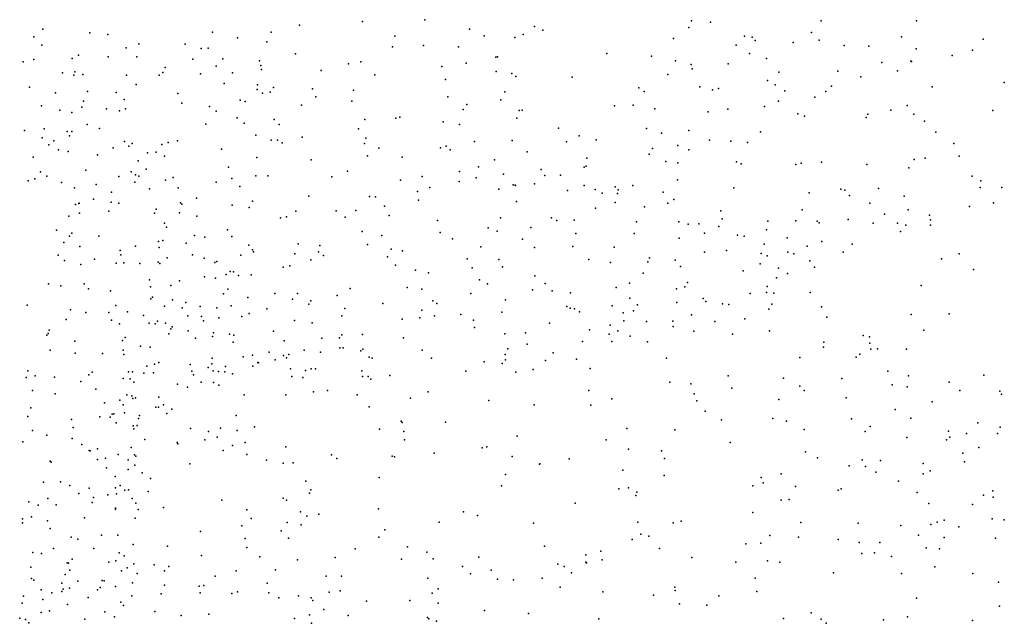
# Model space of a CAD drawing. Header units: metres. Extents: x -25 to 25, y -27.7 to 27.8.
# Tile 167 of 209: x 2.3 to 3.7, y -2.6 to -1.7. Entities that reach past the tile are written whole.
import ezdxf

# ---------------------------------------------------------------- set-up
doc = ezdxf.new("R2010")
doc.units = ezdxf.units.M

msp = doc.modelspace()

# ---------------------------------------------------------------- linework, layer by layer
for p in [(2.9104, -1.7227, 20.3173), (2.3624, -1.7364, -10.0742), (2.7303, -1.7305, 22.7682), (2.821, -1.7255, 20.4027), (2.9742, -1.7363, -17.8564), (3.0674, -1.7326, 19.9839), (3.2888, -1.7337, 19.6441), (3.2927, -1.7243, -21.5218), (3.3201, -1.7261, -5.64), (3.479, -1.7245, 17.4929), (3.6157, -1.7243, -11.2639), (2.3493, -1.7471, 12.1161), (2.4295, -1.7415, -8.7403), (2.4553, -1.7438, 20.4015), (2.6059, -1.7406, 20.4626), (2.6417, -1.7488, -9.1375), (2.6897, -1.7407, -9.4103), (2.8674, -1.7464, 24.9575), (2.9954, -1.7456, 20.1314), (3.0395, -1.748, 17.2054), (3.0513, -1.7441, -8.2118), (3.0793, -1.7376, 18.6298), (3.2672, -1.7499, 19.0045), (3.3687, -1.7464, -22.2834), (3.3799, -1.7476, 19.5584), (3.4647, -1.741, -6.9698), (3.5938, -1.7471, 24.3154), (3.7111, -1.7507, 17.7817), (2.3607, -1.7592, 11.994), (2.4816, -1.7631, -8.8116), (2.5001, -1.7573, 1.7686), (2.5663, -1.758, -9.7795), (2.5894, -1.7638, -9.0105), (2.5993, -1.7634, 22.5898), (2.6836, -1.7545, -9.2941), (2.8637, -1.7615, -13.9005), (2.9084, -1.7596, -18.9148), (2.9586, -1.7616, -2.6307), (3.357, -1.7591, 23.4524), (3.3839, -1.7527, 17.4286), (3.4385, -1.7553, -2.7737), (3.4761, -1.7522, 19.4858), (3.512, -1.7596, 24.5267), (3.5471, -1.7608, 19.4254), (3.6153, -1.7643, -5.4977), (2.4046, -1.7785, 20.227), (2.4136, -1.7738, 22.3247), (2.4562, -1.7761, -9.9865), (2.4972, -1.7758, -9.9059), (2.5776, -1.7791, 24.9248), (2.6203, -1.7786, 1.3195), (2.7248, -1.7718, 20.35), (3.0122, -1.7764, -13.0474), (3.0145, -1.7758, 23.1259), (3.1711, -1.7714, 19.7191), (3.2355, -1.7748, -8.1005), (3.376, -1.7714, 19.7077), (3.4003, -1.7783, 17.9237), (3.6667, -1.7741, 19.3217), (3.696, -1.7665, -10.6676), (2.3339, -1.7829, 12.3499), (2.3494, -1.7798, 11.8293), (2.538, -1.7914, 20.3204), (2.6109, -1.7894, -4.6108), (2.6733, -1.7819, -9.2127), (2.6749, -1.7882, -18.4265), (2.8006, -1.786, 20.2595), (2.8183, -1.7832, 22.9892), (2.9347, -1.7898, 20.031), (2.9695, -1.7851, -4.9787), (3.2699, -1.7817, -5.8537), (3.2925, -1.787, 17.3726), (3.2939, -1.7934, -12.6107), (3.3453, -1.7862, 19.2772), (3.5657, -1.7839, 17.7916), (3.6076, -1.782, -5.2194), (3.6083, -1.7826, 17.6867), (2.3907, -1.799, 20.0742), (2.4068, -1.8024, -8.7116), (2.4081, -1.7973, 1.4218), (2.4196, -1.8013, -10.0478), (2.4822, -1.8022, 22.4858), (2.529, -1.8022, -8.9063), (2.5342, -1.7984, -9.8464), (2.5885, -1.8004, -24.926), (2.6344, -1.7991, 20.2983), (2.6761, -1.7941, -2.6692), (2.7617, -1.7957, -13.5419), (2.8386, -1.8016, 20.1063), (3.0127, -1.7971, 14.7424), (3.0351, -1.7997, 18.3398), (3.0408, -1.8043, -14.2491), (3.1218, -1.805, 17.2753), (3.2587, -1.8013, 18.0087), (3.4183, -1.7981, -21.7435), (3.5026, -1.7964, 17.5801), (3.5358, -1.8044, -11.5947), (3.5885, -1.7961, 20.1902), (2.343, -1.8196, 17.3141), (2.496, -1.8155, 20.1027), (2.6225, -1.8142, 20.1882), (2.6704, -1.816, -15.1899), (2.6933, -1.82, 20.1332), (2.9398, -1.8083, 19.9215), (3.2174, -1.8205, 19.5874), (3.3047, -1.8189, 14.7797), (3.3317, -1.8214, -2.6814), (3.402, -1.8097, 19.4768), (3.413, -1.8162, 19.9537), (3.4938, -1.8178, 19.393), (3.6379, -1.8188, 14.7436), (3.7415, -1.8129, 19.2425), (2.3807, -1.8277, 19.9379), (2.4262, -1.8256, 12.1902), (2.4673, -1.8271, 20.0195), (2.5558, -1.8285, 17.2094), (2.6699, -1.8229, 1.8419), (2.6774, -1.8282, -9.5497), (2.6885, -1.8265, -9.2961), (2.7489, -1.822, 17.177), (2.7538, -1.8331, 20.0277), (2.8078, -1.8236, -4.8827), (2.9433, -1.8332, -28.418), (3.025, -1.8263, 19.7276), (3.225, -1.8256, 24.6919), (3.3231, -1.8233, 19.5121), (3.4268, -1.8248, 17.5217), (3.4699, -1.8336, 14.7819), (3.4857, -1.8258, -19.2861), (2.3604, -1.8463, -10.2437), (2.4182, -1.848, 12.2877), (2.4208, -1.8393, 11.8839), (2.4788, -1.8373, -8.8078), (2.5615, -1.8422, 20.0044), (2.6013, -1.8474, -9.0249), (2.6452, -1.838, -9.134), (2.6524, -1.8398, 20.0017), (2.7334, -1.8453, 19.9271), (2.8055, -1.8397, 14.6993), (2.9706, -1.8442, -20.8382), (3.0191, -1.8376, -28.1301), (3.1824, -1.8463, 17.3279), (3.2092, -1.8455, 23.3784), (3.3973, -1.8474, 23.9917), (3.4176, -1.8395, 24.1571), (3.602, -1.8457, -2.8336), (2.3868, -1.8525, 12.3734), (2.4037, -1.8558, -4.6386), (2.4536, -1.8505, 12.0302), (2.4723, -1.8536, -9.9812), (2.4811, -1.8506, 19.8971), (2.611, -1.8539, -9.7319), (2.641, -1.8635, -27.1238), (2.8688, -1.8638, 1.5003), (2.8744, -1.8625, 19.7618), (2.9652, -1.8515, 18.489), (3.0422, -1.8639, 18.1956), (3.0457, -1.853, 18.8221), (3.0499, -1.8523, 17.2602), (3.2402, -1.8503, 19.147), (3.3168, -1.8549, 19.4836), (3.3447, -1.8512, 24.4148), (3.4454, -1.8578, -5.4479), (3.4549, -1.8612, -22.1076), (3.5433, -1.863, 19.2899), (3.5457, -1.8584, 17.6947), (3.5788, -1.8523, -14.8725), (3.6117, -1.8581, 17.5169), (3.7252, -1.8531, 19.1632), (2.426, -1.8729, -10.0789), (2.5961, -1.8724, 19.872), (2.6512, -1.8712, 14.6378), (2.6941, -1.8656, -9.4852), (2.7013, -1.873, -8.2342), (2.824, -1.8656, 17.2049), (2.9366, -1.869, 19.6866), (2.9598, -1.873, 17.2365), (3.1018, -1.8781, -18.9406), (3.6271, -1.8684, 19.2032), (2.3362, -1.8816, -10.4076), (2.3611, -1.892, 14.4929), (2.3641, -1.8793, -8.6599), (2.3974, -1.8832, -10.1844), (2.4006, -1.8893, 11.615), (2.4039, -1.8832, 19.8197), (2.4435, -1.8785, 11.7912), (2.6676, -1.8881, -9.5983), (2.7343, -1.8911, -13.7901), (2.8151, -1.8792, -13.2448), (2.8258, -1.8924, 24.8156), (3.1318, -1.8893, -22.9682), (3.228, -1.8785, -14.974), (3.2498, -1.8853, -20.4387), (3.2891, -1.8816, 17.4489), (3.3919, -1.8833, -11.7819), (3.6431, -1.8842, 17.3031), (2.3708, -1.9021, -10.3049), (2.3783, -1.8966, 12.4616), (2.4633, -1.9066, 17.3176), (2.4794, -1.8975, 1.866), (2.4857, -1.9043, -26.9597), (2.4905, -1.9002, 11.9704), (2.533, -1.9017, -8.2155), (2.5423, -1.8989, -8.946), (2.5555, -1.8964, -9.8186), (2.6899, -1.8954, -9.3335), (2.6988, -1.8955, 19.803), (2.7054, -1.8991, 17.2327), (2.8239, -1.9, 23.1531), (2.9327, -1.9066, 19.5943), (2.9408, -1.904, -8.1379), (2.9816, -1.8976, 23.2458), (3.0354, -1.8959, -2.5475), (3.1137, -1.898, -5.1584), (3.1559, -1.8948, -12.8009), (3.273, -1.9031, 23.6913), (3.3185, -1.8955, 19.4054), (3.3494, -1.8967, -22.4548), (3.3733, -1.8988, 17.5567), (3.6689, -1.9003, 19.1077), (2.3483, -1.92, -10.4707), (2.3847, -1.9092, 17.3698), (2.3988, -1.9116, 11.5089), (2.4409, -1.9166, -8.7737), (2.5126, -1.9137, 19.7982), (2.5248, -1.9126, 22.9771), (2.5368, -1.9184, -4.8227), (2.6184, -1.9083, -9.0844), (2.6695, -1.9205, -28.8528), (2.8282, -1.9181, -5.0126), (2.8443, -1.907, 19.6718), (2.8776, -1.9198, 17.2567), (2.9464, -1.9095, 1.9589), (3.0571, -1.9123, 19.5285), (3.2319, -1.9154, -14.543), (3.2367, -1.9073, 19.443), (3.289, -1.9093, -5.2577), (3.6769, -1.9185, 18.0043), (2.4992, -1.9249, 11.8602), (2.6285, -1.9343, 19.7356), (2.7472, -1.9238, 19.705), (2.9873, -1.9337, 24.6906), (3.0101, -1.9238, 17.2922), (3.1389, -1.9341, 19.4488), (3.1418, -1.9329, -21.197), (3.1425, -1.9211, 14.7947), (3.2558, -1.926, -12.3441), (3.2733, -1.9279, 24.1304), (3.3574, -1.9266, 19.8424), (3.3638, -1.9296, -6.5545), (3.4423, -1.9304, 19.2706), (3.4502, -1.9285, 17.6864), (3.4792, -1.9268, -7.7602), (3.5443, -1.9303, 19.1311), (3.6123, -1.9234, 17.8956), (3.6278, -1.9214, -10.8296), (2.3591, -1.9409, 12.5328), (2.3678, -1.9473, 19.7223), (2.4238, -1.9383, 1.3078), (2.4714, -1.9476, 12.3431), (2.4892, -1.9408, -29.0185), (2.4953, -1.9453, 11.7427), (2.5002, -1.9469, -8.8857), (2.5106, -1.9372, 12.1456), (2.5491, -1.9489, -25.425), (2.6677, -1.9467, -9.5433), (2.6849, -1.9466, -9.3955), (2.777, -1.9482, 17.2597), (2.7992, -1.9397, -23.3381), (2.9063, -1.9477, -27.4266), (2.9599, -1.9403, 18.3014), (3.0233, -1.9441, -27.7157), (3.0773, -1.9377, -8.058), (3.0822, -1.946, 24.3682), (3.1047, -1.9458, -17.6845), (3.6046, -1.935, -20.1352), (3.6955, -1.9472, 18.9562), (2.3413, -1.954, -8.6582), (2.3506, -1.9511, -10.5415), (2.3893, -1.9561, -10.388), (2.4389, -1.9592, -10.1138), (2.4942, -1.9556, -9.982), (2.5383, -1.9526, -23.4358), (2.6107, -1.9555, -9.7104), (2.6335, -1.9505, 1.9528), (2.6451, -1.9621, 19.6561), (2.8752, -1.953, -17.9418), (2.9175, -1.9631, 24.4828), (2.9594, -1.9548, 24.3567), (2.9837, -1.9493, 14.7712), (3.0369, -1.9593, 19.4479), (3.0399, -1.9602, 24.1913), (3.0401, -1.9603, 23.3946), (3.0677, -1.9579, 17.3618), (3.1389, -1.9607, 19.3685), (3.1834, -1.9622, 1.7805), (3.2087, -1.9606, 2.1226), (3.2728, -1.9523, -7.9185), (3.7079, -1.9537, -19.6697), (3.7381, -1.9632, 18.353), (2.4077, -1.9636, 11.3459), (2.461, -1.9698, -8.8268), (2.5155, -1.9652, -9.915), (2.5562, -1.964, 17.3109), (2.7438, -1.9759, 19.5712), (2.8308, -1.9762, 24.3577), (2.8397, -1.9768, -28.6466), (2.8999, -1.9689, 19.4887), (3.0164, -1.9655, 24.5523), (3.1151, -1.9675, 24.5039), (3.1547, -1.9664, 24.5111), (3.1647, -1.9713, 17.4383), (3.1864, -1.9719, 19.2298), (3.1874, -1.9669, 24.239), (3.2523, -1.9698, 24.3276), (3.3536, -1.9636, 14.8353), (3.4617, -1.9708, -5.4504), (3.5069, -1.9656, 17.8077), (3.5129, -1.9674, -2.6947), (3.5196, -1.975, 2.2883), (3.5611, -1.9647, 19.0489), (3.5978, -1.9756, 18.9651), (3.7069, -1.9633, 18.2162), (2.4092, -1.9879, 24.5931), (2.4138, -1.9863, 17.4318), (2.4146, -1.9857, -10.2946), (2.4352, -1.9803, -10.2163), (2.4601, -1.9845, -25.8073), (2.4711, -1.986, 14.5487), (2.5599, -1.9854, 12.0853), (2.5616, -1.987, -9.0199), (2.5828, -1.9785, 24.7085), (2.6339, -1.9889, -9.1675), (2.6629, -1.983, -9.2453), (2.8525, -1.9903, -14.123), (2.9013, -1.9815, 24.2055), (3.0417, -1.9833, 18.0839), (3.1833, -1.9847, 23.911), (3.2254, -1.9911, 19.4376), (3.259, -1.9858, 17.5386), (3.2673, -1.9804, 19.2802), (3.5488, -1.986, 17.9569), (3.6918, -1.9908, 18.6725), (3.7262, -1.9852, 20.3519), (2.3997, -2.0043, 11.2384), (2.4151, -2.0001, -8.7716), (2.4568, -1.9974, 12.4617), (2.5227, -2.0003, -8.9553), (2.5248, -1.9942, 19.6345), (2.5582, -1.9997, -2.5127), (2.5833, -2.0043, 11.9816), (2.6581, -1.9918, -18.6357), (2.7118, -2.0053, 1.1955), (2.725, -1.9971, 17.3077), (2.7829, -1.9968, 19.4959), (2.8111, -1.9961, 24.2378), (2.8592, -2.0037, 17.3246), (3.1553, -1.9931, 24.5945), (3.3349, -1.9967, 17.6457), (3.4516, -1.9954, 17.5376), (3.5698, -2.0014, -11.4497), (3.6038, -1.9955, -6.986), (3.6342, -2.0029, 18.7432), (2.5368, -2.0144, 23.1953), (2.7031, -2.0069, 23.2686), (2.7959, -2.006, -27.2217), (2.9284, -2.0107, 24.0808), (3.0187, -2.0066, 19.3108), (3.0919, -2.0069, 24.689), (3.0996, -2.0105, 19.2668), (3.1247, -2.0103, -20.5864), (3.2137, -2.0126, 24.0901), (3.2744, -2.0125, 24.15), (3.2882, -2.0159, -2.5035), (3.3034, -2.0156, 24.5342), (3.3319, -2.0193, 24.2489), (3.3369, -2.0083, 1.8776), (3.4022, -2.0116, -21.6636), (3.4426, -2.0112, 2.4475), (3.4731, -2.0116, 2.0843), (3.4759, -2.014, 18.9689), (3.5173, -2.0093, 18.8922), (3.5535, -2.0144, 18.0571), (3.5882, -2.0144, 18.1408), (3.6003, -2.0173, -11.2), (3.6354, -2.0172, 18.4243), (3.6358, -2.0098, 18.2906), (2.382, -2.0243, 23.1123), (2.4005, -2.0329, 12.571), (2.4041, -2.0288, -10.5237), (2.4428, -2.0332, 19.5775), (2.5399, -2.0201, 11.6273), (2.5797, -2.0324, -9.0826), (2.6271, -2.0239, 19.5164), (2.6335, -2.0338, -9.6242), (2.8206, -2.0262, 24.5642), (2.8486, -2.0321, 24.6522), (2.9323, -2.0279, 19.3046), (3.001, -2.021, 24.4075), (3.0141, -2.0258, 24.7178), (3.0622, -2.0208, -27.9996), (3.1267, -2.0294, 24.0143), (3.2104, -2.0291, 2.3167), (3.3114, -2.0287, 19.0611), (3.3589, -2.0315, 24.404), (3.3683, -2.0332, 17.7603), (3.4003, -2.0241, 19.0344), (3.5926, -2.0262, 18.5675), (2.3924, -2.042, 17.4994), (2.4951, -2.0473, 17.4376), (2.5283, -2.0407, 11.492), (2.5346, -2.0394, -5.0399), (2.5681, -2.0432, -9.7614), (2.5947, -2.0348, 11.8375), (2.6579, -2.046, -9.3264), (2.7285, -2.0442, 24.3646), (2.7597, -2.0463, 19.3577), (2.8281, -2.0451, 24.04), (2.9501, -2.0368, 2.1519), (3.0504, -2.0373, 19.2006), (3.2753, -2.0362, -22.8183), (3.3968, -2.0447, 18.8808), (3.4302, -2.0357, 17.8896), (3.4585, -2.0473, 17.991), (3.4798, -2.0407, 18.7442), (3.5234, -2.0444, 18.4923), (2.3845, -2.0606, -10.6318), (2.4154, -2.048, -24.3846), (2.473, -2.0535, 11.2878), (2.4741, -2.0599, -10.068), (2.529, -2.0495, 19.5071), (2.5771, -2.06, -25.15), (2.6464, -2.0602, -9.2553), (2.663, -2.0528, -9.4726), (2.6645, -2.0556, -9.4025), (2.7238, -2.0585, 24.5091), (2.7578, -2.0557, 17.3611), (2.765, -2.0608, 24.5952), (2.8618, -2.0517, 23.5073), (2.878, -2.0543, -13.0393), (2.9904, -2.0484, 1.5247), (3.0678, -2.0494, 19.1166), (3.1227, -2.048, 17.4953), (3.1818, -2.049, -5.288), (3.3115, -2.0563, 24.0765), (3.3429, -2.0535, -5.3962), (3.3928, -2.0581, 18.7361), (3.4012, -2.0611, 24.486), (3.4309, -2.0563, 17.3834), (3.4395, -2.0584, 18.6379), (3.5103, -2.0562, 18.368), (3.6766, -2.0586, 16.9774), (2.3932, -2.0681, -8.7688), (2.4169, -2.0737, 19.5074), (2.4366, -2.0663, -10.4566), (2.4676, -2.0718, -8.8908), (2.4787, -2.0715, 23.3558), (2.5013, -2.0721, -9.9537), (2.5277, -2.0704, 12.381), (2.5303, -2.0724, -9.0018), (2.5406, -2.064, 24.4477), (2.5938, -2.0648, 12.2028), (2.6091, -2.0711, -8.093), (2.6118, -2.0696, 12.1007), (2.7168, -2.0758, -5.1586), (2.7467, -2.0672, 24.1391), (2.8567, -2.0626, 19.2272), (2.868, -2.0746, -2.4403), (2.971, -2.0657, 19.0859), (3.0165, -2.0668, 17.4427), (3.1457, -2.0668, 18.967), (3.1768, -2.0707, 17.5901), (3.2301, -2.07, 24.7407), (3.2325, -2.064, 23.9893), (3.2692, -2.0677, 17.6956), (3.3915, -2.073, -17.4542), (3.4625, -2.0686, -21.861), (3.6513, -2.0657, 2.2451), (2.6254, -2.0881, 19.3677), (2.6312, -2.084, 11.9329), (2.6358, -2.0844, -9.5698), (2.6432, -2.0893, 23.4964), (2.661, -2.0888, 24.4296), (2.7071, -2.0775, -13.2753), (2.8967, -2.0818, 23.9556), (2.9155, -2.0857, 17.4303), (2.978, -2.0785, 23.9336), (3.0217, -2.0772, 19.0071), (3.0679, -2.0899, 18.9022), (3.2235, -2.0863, 1.679), (3.2769, -2.0767, 18.7835), (3.3668, -2.083, 17.9362), (3.4176, -2.0791, 18.555), (3.4303, -2.0868, -22.3528), (3.469, -2.0777, 20.1042), (3.6974, -2.0808, -17.3357), (2.3702, -2.1013, -10.7298), (2.3883, -2.1043, -8.048), (2.4217, -2.1017, -8.8308), (2.5151, -2.0957, -24.6787), (2.546, -2.1039, 24.2882), (2.5582, -2.0974, 11.4061), (2.5943, -2.0916, -9.1526), (2.6102, -2.0932, 11.6853), (2.9888, -2.0957, 24.8048), (3, -2.1013, -5.2462), (3.0828, -2.1012, 24.8209), (3.2039, -2.1007, 18.7429), (3.2869, -2.0997, 2.4463), (3.4148, -2.0931, 18.4468), (3.6223, -2.104, -19.3588), (2.4279, -2.1087, -10.5771), (2.4593, -2.1113, -10.3834), (2.5168, -2.106, -15.1254), (2.6213, -2.1157, 17.4654), (2.6279, -2.109, 24.2681), (2.6953, -2.1155, 24.6181), (2.7278, -2.1155, 19.2195), (2.7847, -2.1181, -15.0691), (2.8033, -2.1084, 19.136), (2.8848, -2.1067, 1.3805), (2.9059, -2.1093, 19.015), (2.9761, -2.1154, 14.7993), (3.0646, -2.11, 18.7759), (3.0931, -2.1115, 17.5775), (3.1192, -2.1145, 18.7018), (3.1849, -2.1068, -12.6131), (3.2712, -2.1088, -7.7764), (3.2833, -2.1059, 17.827), (3.377, -2.1155, 18.3382), (3.4003, -2.1139, 24.0572), (3.4011, -2.1054, 18.1449), (3.411, -2.1151, 24.635), (3.4628, -2.1138, 24.1929), (2.3399, -2.132, 12.699), (2.4669, -2.1324, 17.5886), (2.5173, -2.1231, 17.5208), (2.5194, -2.1207, 19.3826), (2.5481, -2.1245, -9.1022), (2.5673, -2.1283, 2.0471), (2.6562, -2.1213, 24.1466), (2.7206, -2.1237, -2.406), (2.7438, -2.1306, 17.4614), (2.7467, -2.126, 23.9452), (2.8502, -2.1296, 18.4574), (2.9219, -2.126, 18.86), (2.9273, -2.1296, 18.895), (3.0258, -2.1245, 23.8358), (3.2045, -2.1219, 18.6131), (3.2151, -2.1316, 19.6131), (3.2719, -2.1282, -20.4911), (3.3097, -2.1224, 18.4418), (3.3135, -2.1266, 18.0057), (3.3374, -2.1301, 18.225), (3.3464, -2.1311, -5.9789), (3.4078, -2.1306, -2.4772), (2.4021, -2.1386, -10.6782), (2.4241, -2.1428, -25.9525), (2.4571, -2.1427, 11.0813), (2.4837, -2.1415, 23.5779), (2.5367, -2.1337, -9.7729), (2.5622, -2.1357, 11.3111), (2.5879, -2.1342, -13.5539), (2.6119, -2.1358, 11.5336), (2.6324, -2.1331, 12.1663), (2.6584, -2.1438, 11.8428), (2.6836, -2.1375, -18.2655), (2.7955, -2.1367, -8.0065), (2.906, -2.1392, 23.8472), (2.9617, -2.1454, 18.6214), (3.0205, -2.1419, 24.8702), (3.114, -2.1342, 18.5836), (3.1187, -2.1364, -7.8617), (3.1249, -2.1374, 17.6671), (3.1323, -2.1416, 17.851), (3.1791, -2.133, -14.5481), (3.195, -2.143, -12.3926), (3.2098, -2.1401, 17.7966), (3.2927, -2.1458, 18.1515), (3.4036, -2.1377, 14.9415), (3.4795, -2.1346, 24.5609), (3.6079, -2.1456, -5.3784), (3.6625, -2.1445, -5.8392), (2.3957, -2.1527, 17.7088), (2.461, -2.1537, -10.4767), (2.4722, -2.1589, -10.0995), (2.5069, -2.1469, -9.8883), (2.5146, -2.1577, -5.2108), (2.5236, -2.1588, 12.4704), (2.527, -2.1548, 11.179), (2.5384, -2.1577, 23.9333), (2.5703, -2.1472, -2.3561), (2.5901, -2.1485, 24.4727), (2.5926, -2.1545, -9.595), (2.6147, -2.1504, 12.2633), (2.6476, -2.1484, 23.8093), (2.7232, -2.1542, 19.0865), (2.7487, -2.1573, 23.9264), (2.791, -2.1474, 19.0174), (2.8778, -2.1523, 18.7232), (2.9032, -2.1503, 24.8429), (2.9243, -2.1473, 17.5152), (2.9803, -2.1534, -28.3985), (3.0889, -2.1581, 18.4494), (3.176, -2.1607, 18.3791), (3.1958, -2.1544, -12.1825), (3.2284, -2.1557, 17.7068), (3.266, -2.1551, 23.8375), (3.3261, -2.1554, 17.4932), (3.3693, -2.1519, 24.741), (3.4871, -2.1492, 24.1181), (2.3699, -2.1727, -8.8186), (2.3714, -2.1679, 10.9077), (2.5431, -2.1732, 17.6227), (2.546, -2.1662, 14.5802), (2.5478, -2.1632, -9.7099), (2.5707, -2.1687, 24.3554), (2.6071, -2.1717, -23.4431), (2.6301, -2.1735, -26.9518), (2.6934, -2.1695, -13.9624), (2.791, -2.1744, 23.8534), (2.821, -2.174, 18.6251), (2.9817, -2.1639, -27.3665), (3.0251, -2.173, 2.3131), (3.0545, -2.1717, -12.8381), (3.1467, -2.1674, 19.4052), (3.1748, -2.1739, 17.8882), (3.187, -2.1687, 18.2945), (3.2666, -2.1628, -2.3861), (3.2961, -2.1692, 24.8247), (3.3514, -2.1737, 19.9299), (3.4045, -2.169, -5.5879), (3.6259, -2.168, -10.9568), (2.3679, -2.1753, 14.4255), (2.4082, -2.1839, -8.8844), (2.4767, -2.1828, -10.3051), (2.4805, -2.1784, -9.0037), (2.5814, -2.1794, -9.2448), (2.6056, -2.1771, 19.2018), (2.6354, -2.1852, 11.4376), (2.6363, -2.1752, 24.0182), (2.7084, -2.1832, 17.5813), (2.7627, -2.1794, 18.8401), (2.7878, -2.1787, 18.731), (2.8798, -2.1789, 18.4407), (3.0571, -2.1878, 18.2689), (3.1364, -2.1841, 18.2044), (3.1786, -2.1843, 23.787), (3.205, -2.1766, 18.0935), (3.2297, -2.1847, 24.883), (3.4826, -2.1852, -7.5302), (3.5391, -2.1755, -6.7555), (3.5479, -2.1774, 24.414), (3.5488, -2.1867, 24.4989), (2.3729, -2.1967, -10.7929), (2.4089, -2.201, 18.0192), (2.4478, -2.2013, -10.6044), (2.4776, -2.1965, -10.3913), (2.4784, -2.2026, 17.8925), (2.5025, -2.191, 17.7154), (2.5165, -2.1925, -9.1044), (2.6868, -2.1996, 12.0203), (2.7153, -2.203, -28.7544), (2.7373, -2.1965, 24.7952), (2.7607, -2.1994, 18.441), (2.7882, -2.1931, -18.0298), (2.7932, -2.1933, 17.5867), (2.8186, -2.1976, 18.3602), (2.8212, -2.1952, 14.7547), (2.9063, -2.1966, 23.7779), (3.0253, -2.203, 18.1805), (3.0291, -2.1947, 17.7219), (3.0945, -2.2004, 17.9572), (3.4823, -2.1923, 23.9978), (3.5341, -2.2023, 20.1855), (3.5498, -2.1954, 16.9631), (3.5594, -2.1945, 24.2336), (3.601, -2.1952, -2.513), (2.5227, -2.2167, 19.163), (2.5286, -2.2144, -28.9042), (2.5735, -2.2174, -9.4991), (2.6047, -2.2162, 12.3539), (2.6051, -2.2079, 24.6897), (2.6495, -2.2063, 19.0079), (2.6632, -2.2037, 11.5344), (2.6705, -2.2144, 12.1741), (2.6715, -2.2147, 18.43), (2.6958, -2.2105, 18.2903), (2.7076, -2.2043, 18.7643), (2.712, -2.2078, 18.5755), (2.8304, -2.2067, 24.8857), (2.8347, -2.2082, 18.2456), (2.92, -2.208, 18.1485), (2.9955, -2.2133, 1.4232), (3.021, -2.2158, 19.2004), (3.0259, -2.2104, 17.8448), (3.0832, -2.2116, -17.6427), (3.1278, -2.2093, 24.9274), (3.257, -2.208, 19.7831), (3.4482, -2.2072, 2.617), (3.5291, -2.2068, 24.6312), (2.3407, -2.2263, -10.8691), (2.4333, -2.228, 19.2122), (2.4854, -2.2279, -10.0404), (2.491, -2.2279, -9.9265), (2.5072, -2.2298, -9.7819), (2.5117, -2.2196, 11.0513), (2.5212, -2.2289, 18.2418), (2.576, -2.2265, 18.1402), (2.5995, -2.2216, 17.7936), (2.6064, -2.2263, 18.3126), (2.6144, -2.2273, 18.9328), (2.6233, -2.2276, -7.9472), (2.6243, -2.2198, 11.293), (2.6346, -2.2306, 17.9729), (2.6636, -2.2197, 18.672), (2.7177, -2.2235, 23.8609), (2.739, -2.2257, 17.7109), (2.7473, -2.2236, 1.0886), (2.7532, -2.2236, 18.1567), (2.8201, -2.2263, 18.0887), (2.969, -2.2265, 17.932), (3.041, -2.2281, -5.3875), (3.0658, -2.2243, 23.7257), (3.1475, -2.2227, -23.1051), (3.5743, -2.2268, 24.1514), (2.3382, -2.2357, 19.2517), (2.3515, -2.2335, 18.2297), (2.3789, -2.2354, -5.3199), (2.4168, -2.2416, -8.9497), (2.4281, -2.232, 18.2682), (2.4773, -2.2373, 0.9644), (2.4877, -2.2375, 18.3328), (2.4926, -2.2427, 19.0862), (2.5557, -2.2452, -9.36), (2.5784, -2.2322, 11.1405), (2.5894, -2.2423, 18.5363), (2.6072, -2.243, 18.7911), (2.7195, -2.2342, 17.9874), (2.7352, -2.2358, 17.8901), (2.8209, -2.2344, 17.9913), (2.8291, -2.2343, 17.844), (2.833, -2.2381, 23.7464), (2.8599, -2.2329, 1.2371), (3.2615, -2.2423, 23.7379), (3.292, -2.2451, 24.9149), (3.3456, -2.2332, -22.6795), (3.4249, -2.2367, 24.7992), (3.5084, -2.2374, -5.8069), (3.6041, -2.2335, 24.3503), (3.6626, -2.2425, 8.487), (3.7121, -2.2323, 8.6398), (2.3475, -2.2544, 18.3364), (2.3802, -2.2593, 1.2817), (2.4384, -2.2527, -10.6913), (2.5696, -2.2497, -25.3638), (2.6148, -2.2467, 23.9381), (2.7505, -2.2563, 24.8768), (2.7708, -2.2543, 2.2048), (2.915, -2.2566, 23.711), (3.1454, -2.2546, -20.6183), (3.2967, -2.259, 17.3538), (3.3508, -2.2512, 1.8284), (3.4484, -2.2481, -2.3521), (3.4545, -2.2545, -17.3501), (3.5807, -2.2465, -11.4131), (3.6021, -2.2494, 24.5256), (3.6776, -2.2546, -7.2672), (3.7352, -2.2552, -10.6827), (3.7376, -2.2597, 2.7723), (2.4507, -2.2719, 18.9807), (2.4728, -2.2684, -9.0922), (2.4826, -2.2608, -10.1717), (2.4899, -2.262, -10.3035), (2.4912, -2.266, 18.5662), (2.4952, -2.2648, 24.2047), (2.5287, -2.2638, 24.0481), (2.6513, -2.2608, 12.2877), (2.7109, -2.2607, 11.7024), (2.8131, -2.2606, 18.5584), (2.8898, -2.2656, 24.9537), (3.0021, -2.2687, 23.6822), (3.1786, -2.2664, 23.6979), (3.3006, -2.2692, 14.9918), (3.418, -2.2673, -5.6888), (3.5146, -2.2648, -19.1907), (3.6381, -2.2708, 24.2453), (2.345, -2.2792, 19.0884), (2.4777, -2.2752, 18.6655), (2.4795, -2.2863, -9.983), (2.5245, -2.2785, -9.6438), (2.5282, -2.2782, -9.2683), (2.5355, -2.2751, -9.5477), (2.5403, -2.2876, -9.4252), (2.5474, -2.281, 24.7034), (2.8304, -2.2781, 18.3315), (3.0669, -2.2751, -28.2164), (3.1484, -2.2757, -21.1699), (3.3126, -2.2843, 2.6004), (3.5848, -2.2818, 24.684), (2.3408, -2.2915, -10.9085), (2.4033, -2.2959, 18.5808), (2.444, -2.2922, 10.8583), (2.459, -2.2927, 24.335), (2.4617, -2.2882, -10.6342), (2.4642, -2.2881, 18.771), (2.4673, -2.3007, 14.485), (2.4997, -2.2948, -9.1909), (2.5011, -2.2905, 24.6012), (2.6394, -2.2901, 24.8225), (2.8764, -2.2986, -14.2107), (2.8779, -2.3002, -5.4143), (2.9397, -2.2999, 19.0866), (3.3358, -2.2965, 23.7303), (3.4094, -2.2945, 24.8752), (3.429, -2.2986, -22.4316), (3.5222, -2.2952, 23.8973), (3.6072, -2.294, 24.0291), (3.7037, -2.301, -2.418), (2.3473, -2.3116, 18.9979), (2.4057, -2.3076, -10.7975), (2.4918, -2.3052, -10.5254), (2.4928, -2.3096, 12.5855), (2.4975, -2.3047, -9.7506), (2.5742, -2.309, -13.7429), (2.6001, -2.3134, -13.3587), (2.617, -2.3086, 0.955), (2.6411, -2.3118, 11.1786), (2.6661, -2.3065, 23.8049), (2.8454, -2.31, 18.8276), (2.8799, -2.3132, 23.6561), (3.1998, -2.309, -5.616), (3.2687, -2.3109, 24.9835), (3.4546, -2.3104, 23.7969), (3.5418, -2.3132, 24.7738), (3.5491, -2.306, -7.368), (3.6616, -2.3128, -20.0523), (3.6873, -2.316, -6.9368), (3.7319, -2.3163, 2.3596), (3.7356, -2.3069, 16.7399), (2.3338, -2.3283, -26.1728), (2.368, -2.3186, 10.7207), (2.4044, -2.3232, -2.133), (2.5084, -2.3247, -7.8424), (2.5549, -2.3289, 23.9194), (2.5948, -2.325, 2.1749), (2.6122, -2.3213, 12.3996), (2.6526, -2.3289, -18.778), (2.8812, -2.3254, -27.1335), (3.0425, -2.3199, 23.6201), (3.1706, -2.3254, 1.604), (3.3483, -2.3292, -5.8013), (3.6017, -2.3219, 16.82), (3.6585, -2.3254, 24.5731), (3.6635, -2.3215, 24.1286), (2.4184, -2.3318, -9.0637), (2.4286, -2.3404, 24.2371), (2.4303, -2.3408, -24.4714), (2.4409, -2.338, -9.1317), (2.4888, -2.3362, -9.2522), (2.5559, -2.3307, 12.4999), (2.621, -2.3406, 11.0864), (2.6345, -2.3334, 14.6494), (2.7109, -2.3354, 12.1116), (2.9235, -2.3441, -23.3362), (2.9927, -2.3365, 17.8875), (2.9993, -2.3352, -14.9606), (3.2024, -2.3388, 17.4559), (3.2498, -2.3409, -18.9569), (3.4563, -2.3425, -6.3351), (3.6819, -2.3445, 8.1315), (3.705, -2.3364, -19.6953), (2.3727, -2.3557, -10.8597), (2.3742, -2.3572, -9.0119), (2.4409, -2.3533, 24.5437), (2.452, -2.3514, 24.0969), (2.4703, -2.346, -10.0696), (2.4845, -2.3541, -9.6579), (2.4936, -2.3468, -9.3391), (2.4959, -2.3488, -10.371), (2.6547, -2.3461, 12.3128), (2.6831, -2.3543, 24.9263), (2.707, -2.3585, 23.7263), (2.7214, -2.3581, 11.4342), (2.7764, -2.3465, 24.982), (2.7841, -2.3522, 23.6715), (2.8633, -2.3484, 25.005), (2.8666, -2.3496, 14.8044), (3.0357, -2.3492, 14.9022), (3.1171, -2.3525, 17.6349), (3.2539, -2.3518, -17.4223), (3.4735, -2.351, 20.1155), (3.5375, -2.3539, 23.8323), (3.5641, -2.3548, 2.2409), (3.6845, -2.3566, 20.3208), (2.4537, -2.3655, -9.8737), (2.4848, -2.3676, -10.202), (2.4944, -2.3616, -10.4752), (2.5048, -2.3723, -5.4952), (2.573, -2.3598, 10.9692), (3.0747, -2.3603, -2.3382), (3.075, -2.3596, -20.8881), (3.1945, -2.3685, 23.6058), (3.5191, -2.3624, 15.1652), (3.5426, -2.3636, 8.3826), (3.557, -2.3716, -2.3332), (3.6249, -2.3592, -19.3871), (3.635, -2.3697, 24.7134), (2.3632, -2.3861, 12.7812), (2.3875, -2.3852, 10.665), (2.4662, -2.3778, -9.9536), (2.5166, -2.3806, -18.6016), (2.7397, -2.3844, 11.8793), (2.8449, -2.3792, 23.6109), (3.0261, -2.375, -5.5995), (3.2536, -2.3765, 19.8247), (3.3926, -2.3791, -11.7217), (3.3957, -2.3867, 16.9923), (3.4216, -2.374, 2.1195), (3.5899, -2.3846, 2.728), (3.6249, -2.374, 23.9428), (2.4009, -2.3906, 24.3385), (2.4286, -2.3944, 24.6243), (2.4663, -2.3939, -9.3847), (2.473, -2.3905, -10.1344), (2.4798, -2.3972, -10.5826), (2.4854, -2.3968, 10.8007), (2.5134, -2.3992, -24.9851), (2.7469, -2.3967, 11.6294), (3.0204, -2.3914, 25.0535), (3.1886, -2.3953, 2.6057), (3.2022, -2.3939, -14.9092), (3.2144, -2.4004, 25.0383), (3.3809, -2.3913, 2.6924), (3.4418, -2.3922, -5.9681), (3.5031, -2.3975, 24.8881), (3.5077, -2.3953, 8.5829), (3.6166, -2.4005, -6.0983), (3.7251, -2.3984, 24.5288), (2.342, -2.4141, 2.1826), (2.3695, -2.4091, -5.5625), (2.4137, -2.4023, 24.1653), (2.4331, -2.415, -9.2945), (2.4348, -2.4079, 1.2099), (2.4556, -2.4039, -10.6841), (2.4679, -2.4026, -9.5284), (2.4903, -2.4095, -10.2748), (2.6193, -2.4117, -28.7831), (2.7071, -2.4087, 12.2167), (2.7117, -2.4115, 11.2536), (2.745, -2.4015, 11.5409), (3.2127, -2.4051, -5.8559), (3.4215, -2.4116, 23.6778), (3.4331, -2.4107, -22.1108), (3.7117, -2.4047, 15.2518), (3.7257, -2.4076, 24.0762), (2.3554, -2.4191, -10.8877), (2.3812, -2.4182, 24.4309), (2.4663, -2.4246, 24.7555), (2.4665, -2.423, 12.6609), (2.4955, -2.4158, -10.4067), (2.499, -2.4252, 23.9143), (2.5352, -2.4222, 24.8905), (2.6547, -2.4254, 11.0563), (2.7321, -2.4285, 12.0826), (2.8436, -2.424, 25.0479), (2.9655, -2.4283, 23.5494), (3.1258, -2.4162, 23.5589), (3.633, -2.4163, 8.81), (3.6957, -2.4179, 24.6484), (2.3331, -2.4387, -23.566), (2.3459, -2.4356, -7.6684), (2.3689, -2.4415, 24.5572), (2.422, -2.437, -26.6863), (2.4946, -2.4376, -10.5123), (2.661, -2.4379, 12.3454), (2.7408, -2.4345, 11.3713), (2.7581, -2.432, 11.8066), (2.9309, -2.4434, 25.0602), (2.9858, -2.4336, 1.4005), (3.2157, -2.4431, -2.3568), (3.2782, -2.4419, 23.568), (3.3808, -2.4296, 20.0114), (3.645, -2.4434, 23.868), (3.6554, -2.4404, -6.7691), (3.7242, -2.4387, -6.2599), (3.7413, -2.4397, 7.8297), (2.3333, -2.4442, -9.0903), (2.373, -2.4523, 24.2194), (2.5884, -2.4565, 10.8842), (2.6477, -2.4483, -18.2115), (2.7041, -2.4558, -5.6444), (2.7128, -2.4439, 25.0479), (2.733, -2.4469, 1.1492), (2.8527, -2.4545, 2.3706), (3.0663, -2.4447, -5.8048), (3.2665, -2.4444, 15.0778), (3.4497, -2.4437, -5.9215), (3.5319, -2.4445, -20.2242), (3.5933, -2.4479, -17.2131), (3.6359, -2.4467, 7.9729), (3.6762, -2.4498, -19.8856), (2.4029, -2.4647, -9.3387), (2.4123, -2.4677, 12.7523), (2.4466, -2.4621, 24.8436), (2.47, -2.4618, -15.0484), (2.6523, -2.4666, -13.8927), (2.7147, -2.466, -15.014), (2.8441, -2.4649, -7.6655), (3.2075, -2.4683, -7.4827), (3.2203, -2.4605, 1.9473), (3.2314, -2.4632, -21.4421), (3.4053, -2.4626, -14.6782), (3.4463, -2.4649, 24.9741), (3.5031, -2.4682, 23.6894), (3.6182, -2.4617, -11.1258), (3.6554, -2.4651, -10.9026), (3.7291, -2.4662, 23.9722), (2.3778, -2.4809, 14.3444), (2.4355, -2.4809, -9.9821), (2.4919, -2.4754, -10.3347), (2.541, -2.4779, -18.406), (2.6548, -2.4796, 23.6551), (2.8105, -2.4816, -5.7754), (2.8855, -2.4787, -13.0248), (3.0821, -2.4776, -27.388), (3.1625, -2.485, -27.9676), (3.2471, -2.4811, -6.0266), (3.3709, -2.4743, -21.8855), (3.3924, -2.4732, -7.3346), (3.5335, -2.4725, 8.118), (3.5631, -2.4725, 24.8836), (3.6292, -2.4802, 24.8126), (3.6487, -2.4817, 2.407), (2.3481, -2.487, 13.3468), (2.3602, -2.488, -5.7742), (2.4045, -2.4964, -9.6154), (2.467, -2.4988, 23.8581), (2.4716, -2.4872, 10.6638), (2.4789, -2.4914, 24.9426), (2.59, -2.491, 12.5083), (2.6735, -2.4929, -26.8875), (2.7277, -2.4973, 11.2074), (2.7816, -2.4941, 11.7464), (2.877, -2.4961, 14.8569), (2.9132, -2.4864, 23.5131), (2.9222, -2.496, -28.536), (2.9876, -2.4936, 17.6876), (3.1412, -2.4899, 17.3818), (3.1647, -2.4971, 19.687), (3.2931, -2.4941, -20.4829), (3.402, -2.4987, 8.3987), (3.537, -2.4881, 20.1824), (3.5551, -2.4871, -11.5426), (3.5796, -2.4926, -5.6126), (2.3451, -2.5077, 24.7473), (2.3974, -2.5016, 13.2405), (2.3991, -2.5022, -9.4607), (2.401, -2.5123, 13.5263), (2.4568, -2.5008, -10.6879), (2.475, -2.5129, -10.2281), (2.4835, -2.5086, -10.5713), (2.4928, -2.5028, -10.4015), (2.5222, -2.5045, 10.7438), (2.5367, -2.5132, 12.5943), (2.5431, -2.507, 25.0072), (2.6396, -2.5131, 12.4286), (2.6962, -2.5118, 12.2821), (2.9643, -2.5069, 19.2744), (3.0056, -2.512, 23.4795), (3.1011, -2.5033, 23.4883), (3.1099, -2.5069, 1.6987), (3.1412, -2.5006, -21.206), (3.1422, -2.5018, -12.691), (3.3565, -2.5005, -22.7979), (3.4196, -2.5007, 16.8576), (3.642, -2.5073, -14.816), (2.3459, -2.524, 24.8427), (2.3494, -2.5266, 24.1303), (2.3945, -2.5181, -9.789), (2.4124, -2.5278, 13.0827), (2.4473, -2.527, 2.2591), (2.4504, -2.5273, -10.124), (2.4978, -2.5171, -25.7848), (2.6097, -2.5206, -5.8901), (2.7687, -2.5205, 11.4059), (2.7906, -2.5205, 18.2026), (2.9145, -2.5235, 17.851), (2.976, -2.5175, 25.1035), (3.0143, -2.525, -6.0296), (3.0374, -2.526, -7.5178), (3.0785, -2.5237, 25.106), (3.1207, -2.5157, -28.1872), (3.3839, -2.5238, 8.5556), (3.4963, -2.5161, -2.3356), (3.5938, -2.5168, 23.733), (3.6963, -2.5169, -6.8188), (2.3599, -2.5402, 13.6925), (2.3895, -2.5308, -9.8704), (2.3916, -2.5393, 23.9864), (2.4006, -2.538, 12.891), (2.4409, -2.5404, 12.8142), (2.4446, -2.5369, 25.0413), (2.4665, -2.5357, 13.153), (2.491, -2.5302, -10.5008), (2.5367, -2.5337, 13.3003), (2.5867, -2.535, 1.276), (2.5933, -2.5341, 25.0889), (2.6842, -2.5308, 23.5897), (2.7888, -2.5417, -18.837), (2.9293, -2.539, -2.4328), (3.1042, -2.5363, -2.4361), (3.2688, -2.5367, -23.0202), (3.2693, -2.5414, 25.0877), (3.7332, -2.5294, -2.3144), (2.3348, -2.5494, -7.4666), (2.3625, -2.5544, -9.6445), (2.3753, -2.5445, -5.9736), (2.3896, -2.5429, -10.8129), (2.4274, -2.5515, 13.615), (2.4898, -2.5488, 25.12), (2.5322, -2.5462, 13.5227), (2.588, -2.5447, -23.5633), (2.6336, -2.5456, -2.3461), (2.6414, -2.5431, 10.9201), (2.6865, -2.5444, 11.0274), (2.7007, -2.5517, 14.743), (2.7289, -2.5491, 12.1849), (2.7472, -2.552, -13.192), (2.7497, -2.5558, -28.7027), (2.7728, -2.5437, 1.3419), (2.8265, -2.5564, 25.1296), (2.8887, -2.5558, -27.0756), (2.921, -2.5452, -14.1888), (3.1657, -2.5431, 2.718), (3.2383, -2.548, 17.0672), (3.3322, -2.5489, 2.239), (3.3866, -2.5428, 23.5432), (3.6154, -2.5523, -6.4232), (2.3326, -2.5594, -9.3784), (2.3718, -2.5705, 25.1842), (2.3975, -2.5614, -9.9661), (2.474, -2.558, 12.9975), (2.4781, -2.5626, 10.5999), (2.7654, -2.5683, 11.999), (2.9295, -2.5592, 1.4935), (2.9959, -2.57, -17.5382), (3.2757, -2.5606, -12.0526), (3.3146, -2.5622, 15.1968), (3.7346, -2.5637, 23.8082), (2.3291, -2.5808, -10.8904), (2.3375, -2.5829, -9.5632), (2.3598, -2.5729, 9.8362), (2.4226, -2.5825, -10.7363), (2.4512, -2.5718, -10.1972), (2.465, -2.579, -10.2781), (2.523, -2.5714, 13.0728), (2.5608, -2.5772, 13.1744), (2.6004, -2.5751, 23.6071), (2.7235, -2.5814, 11.1196), (2.7447, -2.5761, 12.1035), (2.8002, -2.577, 18.8837), (2.9139, -2.58, 2.5376), (2.9162, -2.582, 23.4489), (3.0588, -2.5742, 1.8805), (3.1598, -2.5817, -27.5738), (3.4249, -2.5813, -11.7939), (3.4643, -2.5732, 25.0173), (3.4788, -2.5824, 23.5498), (3.5681, -2.5831, 24.9381), (3.6027, -2.579, -6.423), (3.6957, -2.5844, 2.6314), (2.3424, -2.5875, 24.0377), (2.7479, -2.588, 18.38), (2.927, -2.5851, -23.3985), (3.4862, -2.5883, -19.2137)]:
    msp.add_point(p)

doc.saveas('drawing.dxf')
